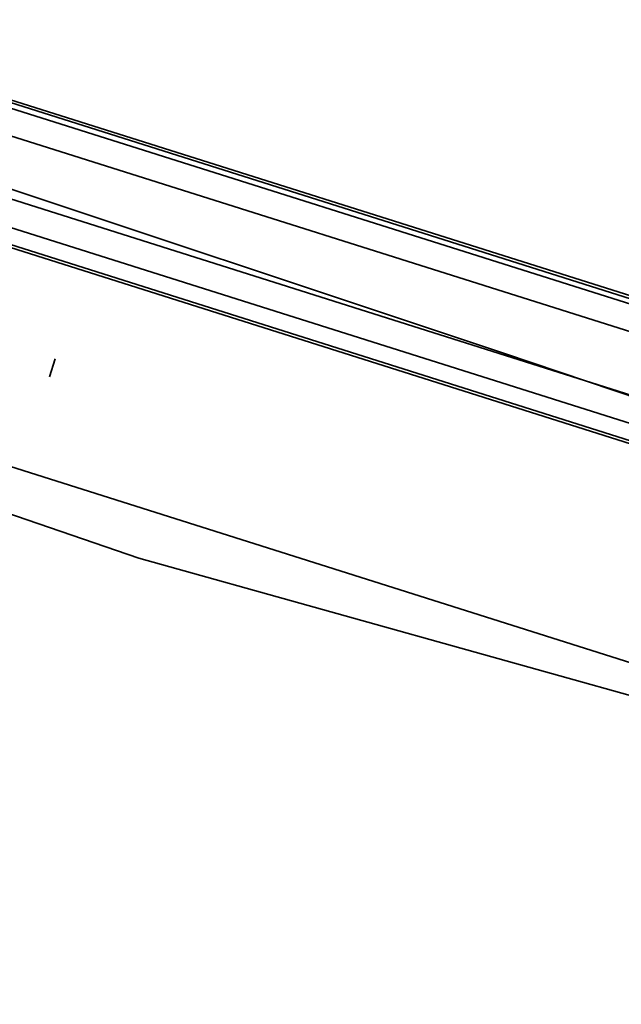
# Model space of a CAD drawing. Header units: metres. Extents: x -11 to 3521450, y 0 to 5943726.
# Tile 76 of 94: x 3521287 to 3521333, y 5943329 to 5943405. Entities that reach past the tile are written whole.
import ezdxf

# ---------------------------------------------------------------- set-up
doc = ezdxf.new("R2010")
doc.units = ezdxf.units.M
doc.linetypes.add('AUSGEZOGEN', pattern=[2, 1, 1])
doc.layers.add('IBJ_DB-Grenze', color=3, linetype='Continuous', true_color=0x00ff00)
doc.layers.add('IBJ_Hilfslinien', color=210, linetype='Continuous', plot=False)

msp = doc.modelspace()

# ---------------------------------------------------------------- linework, layer by layer
at = {"layer": 'IBJ_DB-Grenze', "linetype": 'AUSGEZOGEN', "lineweight": 35}
for points in [[(3521112.81, 5943449.37), (3521136.26, 5943441.87), (3521241.28, 5943405.77), (3521264.27, 5943398.61), (3521280.46, 5943394.04), (3521323.88, 5943379.58), (3521356.07, 5943368.72), (3521390.6443, 5943358.1454)], [(3521229.3, 5943391.97), (3521226.01, 5943387.69), (3521295.74, 5943363.77), (3521338.27, 5943351.87), (3521383.9002, 5943336.755)]]:
    msp.add_lwpolyline(points, dxfattribs=at)
at = {"layer": 'IBJ_Hilfslinien', "linetype": 'AUSGEZOGEN', "lineweight": 35}
for p, q in [((3521401.9803, 5943354.7329), (3521154.6352, 5943432.986)), ((3521279.8089, 5943401.0487), (3521409.7714, 5943359.9329)), ((3521279.6238, 5943400.4644), (3521409.5863, 5943359.3487)), ((3521279.7471, 5943400.854), (3521409.7095, 5943359.7382)), ((3521281.3927, 5943397.7666), (3521411.3552, 5943356.6509)), ((3521279.3594, 5943391.3396), (3521409.3219, 5943350.2238)), ((3521276.5286, 5943390.6799), (3521407.3449, 5943349.2941)), ((3521276.5919, 5943390.8798), (3521407.4081, 5943349.4939)), ((3521288.8409, 5943377.7653), (3521289.2748, 5943379.1341)), ((3521271.6658, 5943375.3091), (3521417.0063, 5943329.3283))]:
    msp.add_line(p, q, dxfattribs=at)

doc.saveas('drawing.dxf')
